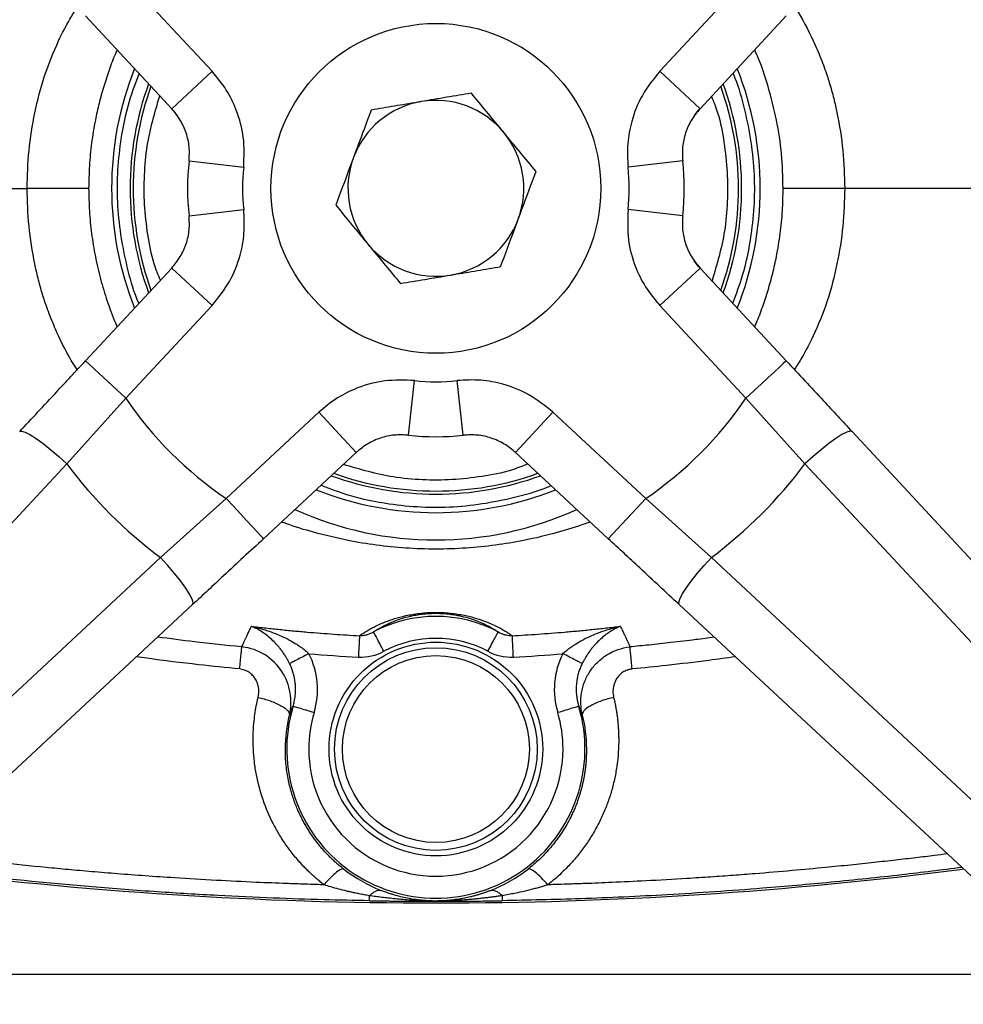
# Model space of a CAD drawing. Header units: millimetres. Extents: x 448 to 1828, y 150 to 1321.
# Tile 4 of 61: x 978 to 1064, y 201 to 290. Entities that reach past the tile are written whole.
import ezdxf

# ---------------------------------------------------------------- set-up
doc = ezdxf.new("R2010")
doc.units = ezdxf.units.MM

msp = doc.modelspace()

# ---------------------------------------------------------------- linework, layer by layer
at = {"color": 7, "linetype": 'Continuous', "lineweight": 25}
for p, q in [((995.52, 285.41), (987.68, 293.845)), ((1044.091, 293.845), (1036.251, 285.41)), ((991.858, 282.006), (984.017, 290.441)), ((1047.754, 290.441), (1039.913, 282.006)), ((991.858, 282.006), (995.52, 285.41)), ((1039.913, 282.006), (1036.251, 285.41)), ((992.031, 281.82), (992.391, 281.339)), ((1039.395, 281.355), (1039.756, 281.837)), ((1039.913, 282.006), (1039.756, 281.837)), ((993.435, 277.248), (998.402, 276.697)), ((1038.336, 277.248), (1033.369, 276.697)), ((993.435, 272.271), (998.402, 272.822)), ((1038.336, 272.271), (1033.369, 272.822)), ((1039.756, 267.682), (1039.395, 268.164)), ((984.017, 259.078), (991.858, 267.513)), ((991.858, 267.513), (995.52, 264.109)), ((1039.913, 267.513), (1036.251, 264.109)), ((1039.756, 267.682), (1039.913, 267.513)), ((1039.913, 267.513), (1047.754, 259.078)), ((987.68, 255.674), (995.52, 264.109)), ((1036.251, 264.109), (1044.091, 255.674)), ((984.017, 259.078), (987.68, 255.674)), ((1013.397, 252.309), (1013.948, 257.276)), ((1018.374, 252.309), (1017.823, 257.276)), ((982.315, 249.696), (987.68, 255.674)), ((1044.091, 255.674), (1049.456, 249.696)), ((1005.235, 254.394), (996.8, 246.554)), ((1008.639, 250.732), (1005.235, 254.394)), ((1023.132, 250.732), (1026.536, 254.394)), ((1034.971, 246.554), (1026.536, 254.394)), ((1053.746, 252.631), (1088.729, 214.997)), ((1008.639, 250.732), (1000.204, 242.891)), ((1031.567, 242.891), (1023.132, 250.732)), ((947.283, 212.121), (982.315, 249.696)), ((1049.456, 249.696), (1084.488, 212.121)), ((996.8, 246.554), (990.822, 241.189)), ((1031.567, 242.891), (1034.971, 246.554)), ((1040.949, 241.189), (1034.971, 246.554)), ((990.822, 241.189), (953.247, 206.157)), ((1078.524, 206.157), (1040.949, 241.189)), ((993.757, 236.899), (956.123, 201.916)), ((1075.648, 201.916), (1038.014, 236.899))]:
    msp.add_line(p, q, dxfattribs=at)
at = {"color": 8, "linetype": 'Continuous', "lineweight": 25}
msp.add_line((957.51, 203.296), (1074.612, 203.296), dxfattribs=at)
at = {"color": 7, "linetype": 'Continuous', "lineweight": 25, "flags": 128}
for points in [[(1047.754, 259.078), (1047.683, 259.012), (1047.475, 258.819), (1047.136, 258.504), (1046.681, 258.081), (1046.126, 257.565), (1045.493, 256.976), (1044.806, 256.338), (1044.091, 255.674)], [(978.025, 252.631), (978.202, 252.675), (978.518, 252.582), (978.96, 252.356), (979.511, 252.005), (980.148, 251.543), (980.847, 250.989), (981.579, 250.365), (982.315, 249.696)], [(1053.746, 252.631), (1053.569, 252.675), (1053.253, 252.582), (1052.811, 252.356), (1052.26, 252.005), (1051.623, 251.543), (1050.924, 250.989), (1050.192, 250.365), (1049.456, 249.696)], [(1000.204, 242.891), (1000.138, 242.962), (999.945, 243.17), (999.63, 243.509), (999.207, 243.964), (998.691, 244.519), (998.102, 245.152), (997.464, 245.839), (996.8, 246.554)], [(993.757, 236.899), (993.801, 237.076), (993.708, 237.392), (993.482, 237.834), (993.131, 238.385), (992.669, 239.022), (992.115, 239.721), (991.491, 240.453), (990.822, 241.189)], [(1038.014, 236.899), (1037.97, 237.076), (1038.063, 237.392), (1038.289, 237.834), (1038.64, 238.385), (1039.102, 239.022), (1039.656, 239.721), (1040.28, 240.453), (1040.949, 241.189)]]:
    msp.add_lwpolyline(points, dxfattribs=at)
at = {"color": 7, "linetype": 'Continuous', "lineweight": 25}
for centre, radius in [((1015.885, 274.759), 15), ((1015.885, 223.759), 9.218), ((1015.885, 223.759), 9.218), ((1015.885, 223.759), 8.501)]:
    msp.add_circle(centre, radius, dxfattribs=at)
for centre, radius, start, end in [((1015.885, 274.759), 115, 0.81628, 135), ((1015.885, 274.759), 115, 135, 267.56634), ((1015.885, 274.759), 29.5, 158.33303, 201.66697), ((1015.885, 274.759), 29.5, 0, 21.66697), ((1015.885, 274.759), 27.814, 159.99538, 200.00462), ((1015.885, 274.759), 27.814, 0, 20.00462), ((1015.885, 274.759), 8, 99.55737, 159.55737), ((1015.885, 274.759), 8, 39.55737, 99.55737), ((1015.885, 274.759), 8, 339.55737, 39.55737), ((1015.885, 274.759), 22.591, 173.67582, 186.32418), ((1015.885, 274.759), 8, 159.55737, 219.55737), ((1015.885, 274.759), 22.591, 353.67582, 6.32418), ((1015.885, 274.759), 17.591, 173.67582, 186.32418), ((1015.885, 274.759), 17.591, 353.67582, 6.32418), ((1015.885, 274.759), 27.814, 339.99538, 0), ((1015.885, 274.759), 29.5, 338.33303, 0), ((1015.885, 274.759), 8, 279.55737, 339.55737), ((1015.885, 274.759), 8, 219.55737, 279.55737), ((1015.885, 274.759), 17.591, 263.67582, 276.32418), ((1015.885, 274.759), 34.056, 214.08457, 235.91543), ((1015.885, 274.759), 34.056, 304.08457, 325.91543), ((1015.885, 274.759), 22.591, 263.67582, 276.32418), ((1015.885, 274.759), 41.895, 216.74506, 233.25494), ((1015.885, 274.759), 41.895, 306.74506, 323.25494), ((1015.885, 274.759), 27.814, 249.99538, 290.00462), ((1015.885, 274.759), 29.5, 248.33303, 291.66697), ((1015.885, 223.759), 12.067, 61.98211, 118.018), ((1015.885, 274.759), 109.5, 294.42874, 335.57126), ((1015.885, 274.759), 112.5, 294.31042, 335.68958), ((1015.885, 223.759), 13.563, 163.35139, 16.64861), ((1015.885, 584.259), 374.5, 262.65759, 277.34788)]:
    msp.add_arc(centre, radius, start, end, dxfattribs=at)
at = {"color": 8, "linetype": 'Continuous', "lineweight": 25}
for centre, radius, start, end in [((1015.885, 274.759), 27.534, 160.29439, 199.70561), ((1015.885, 274.759), 27.534, 340.29439, 19.70561), ((1015.885, 274.759), 27.534, 250.29439, 289.70561), ((1015.885, 273.725), 30.95, 245.53588, 294.46413)]:
    msp.add_arc(centre, radius, start, end, dxfattribs=at)
for points, knots in [([(978.697, 274.759), (978.732, 275.908), (978.801, 278.216), (979.35, 281.641), (980.214, 285.004), (981.362, 287.831), (982.412, 289.902), (983.042, 290.883), (983.272, 291.243)], [0, 0, 0, 0, 0.198427, 0.398917, 0.598341, 0.79776, 0.925915, 1, 1, 1, 1]), ([(1048.509, 291.253), (1048.537, 291.214), (1049.216, 290.266), (1049.859, 288.936), (1050.571, 287.385), (1050.905, 286.579), (1051.21, 285.779), (1051.464, 285.049), (1051.767, 284.102), (1052.072, 282.988), (1052.532, 280.934), (1052.971, 278.216), (1053.04, 275.908), (1053.074, 274.759)], [0, 0, 0, 0, 0.008388, 0.20233, 0.253664, 0.304028, 0.353407, 0.40179, 0.437661, 0.525456, 0.60124, 0.801636, 1, 1, 1, 1]), ([(986.893, 287.347), (986.838, 287.232), (986.554, 286.639), (986.158, 285.521), (985.653, 284.021), (985.238, 282.504), (984.853, 280.787), (984.545, 278.894), (984.337, 276.819), (984.312, 275.445), (984.299, 274.759)], [0, 0, 0, 0, 0.029905, 0.15374, 0.274995, 0.397705, 0.517981, 0.682366, 0.841394, 1, 1, 1, 1]), ([(1047.472, 274.759), (1047.442, 275.804), (1047.383, 277.887), (1046.913, 280.993), (1046.132, 284.039), (1045.438, 286.17), (1044.933, 287.232), (1044.878, 287.347)], [0, 0, 0, 0, 0.241516, 0.482043, 0.725015, 0.970086, 1, 1, 1, 1]), ([(988.881, 285.209), (988.561, 284.366), (987.8, 282.353), (987.181, 279.273), (986.865, 276.085), (986.88, 272.132), (987.559, 268.205), (988.409, 265.276), (988.833, 264.322), (988.852, 264.279)], [0, 0, 0, 0, 0.1262274, 0.3011921, 0.4379539, 0.5747402, 0.8537352, 0.993407, 1, 1, 1, 1]), ([(1042.89, 264.31), (1043.21, 265.153), (1043.971, 267.166), (1044.59, 270.246), (1044.906, 273.434), (1044.891, 277.387), (1044.212, 281.314), (1043.362, 284.243), (1042.938, 285.197), (1042.919, 285.24)], [0, 0, 0, 0, 0.126227, 0.301192, 0.437954, 0.57474, 0.853735, 0.993407, 1, 1, 1, 1]), ([(990.825, 266.401), (990.621, 266.894), (990.069, 268.231), (989.657, 270.567), (989.341, 273.266), (989.339, 275.97), (989.63, 279.316), (990.324, 281.679), (990.766, 283.181)], [0, 0, 0, 0, 0.0932499, 0.2531685, 0.4131186, 0.5697053, 0.7263229, 1, 1, 1, 1]), ([(1040.946, 283.118), (1041.15, 282.625), (1041.702, 281.288), (1042.114, 278.951), (1042.43, 276.253), (1042.432, 273.549), (1042.141, 270.203), (1041.447, 267.84), (1041.005, 266.338)], [0, 0, 0, 0, 0.09325, 0.253169, 0.413119, 0.569705, 0.726323, 1, 1, 1, 1]), ([(983.262, 258.266), (983.234, 258.305), (982.555, 259.253), (981.912, 260.583), (981.2, 262.134), (980.866, 262.94), (980.561, 263.74), (980.307, 264.47), (980.004, 265.417), (979.699, 266.531), (979.239, 268.585), (978.8, 271.303), (978.731, 273.611), (978.697, 274.759)], [0, 0, 0, 0, 0.008388, 0.20233, 0.253664, 0.304028, 0.353407, 0.40179, 0.437663, 0.525455, 0.60124, 0.801636, 1, 1, 1, 1]), ([(984.299, 274.759), (984.312, 274.074), (984.337, 272.7), (984.545, 270.625), (984.882, 268.56), (985.356, 266.504), (985.978, 264.495), (986.48, 263.038), (986.838, 262.287), (986.893, 262.172)], [0, 0, 0, 0, 0.158616, 0.31764, 0.48204, 0.642847, 0.805564, 0.970093, 1, 1, 1, 1]), ([(1044.878, 262.172), (1044.933, 262.287), (1045.217, 262.88), (1045.613, 263.998), (1046.118, 265.498), (1046.533, 267.015), (1046.918, 268.732), (1047.226, 270.625), (1047.434, 272.7), (1047.459, 274.074), (1047.472, 274.759)], [0, 0, 0, 0, 0.029905, 0.15374, 0.274995, 0.397705, 0.517981, 0.682366, 0.841394, 1, 1, 1, 1]), ([(1053.074, 274.759), (1053.039, 273.611), (1052.97, 271.303), (1052.421, 267.878), (1051.557, 264.515), (1050.409, 261.688), (1049.359, 259.617), (1048.729, 258.636), (1048.499, 258.276)], [0, 0, 0, 0, 0.198427, 0.398917, 0.598341, 0.79776, 0.925915, 1, 1, 1, 1]), ([(1024.244, 249.699), (1023.751, 249.495), (1022.414, 248.943), (1020.077, 248.531), (1017.379, 248.215), (1014.675, 248.213), (1011.329, 248.504), (1008.966, 249.198), (1007.464, 249.64)], [0, 0, 0, 0, 0.09325, 0.253169, 0.413119, 0.569705, 0.726323, 1, 1, 1, 1]), ([(1005.436, 247.755), (1006.279, 247.435), (1008.292, 246.674), (1011.372, 246.055), (1014.56, 245.739), (1018.513, 245.754), (1022.44, 246.433), (1025.369, 247.283), (1026.323, 247.707), (1026.366, 247.726)], [0, 0, 0, 0, 0.1262274, 0.3011921, 0.4379539, 0.5747402, 0.8537352, 0.993407, 1, 1, 1, 1]), ([(1029.924, 244.419), (1029.775, 244.362), (1028.824, 243.999), (1026.81, 243.401), (1024.086, 242.736), (1021.281, 242.275), (1018.616, 242.007), (1015.886, 241.915), (1013.156, 242.007), (1010.491, 242.275), (1007.686, 242.735), (1004.963, 243.406), (1002.944, 243.989), (1002, 244.365), (1001.852, 244.424)], [0, 0, 0, 0, 0.016691, 0.106637, 0.219655, 0.310159, 0.404105, 0.500053, 0.595993, 0.689839, 0.780476, 0.893457, 0.983415, 1, 1, 1, 1]), ([(998.234, 233.048), (996.793, 233.192), (994.236, 233.448), (991.689, 233.793), (990.578, 233.944)], [0, 0, 0, 0, 0.5635467, 1, 1, 1, 1]), ([(1041.208, 233.93), (1040.647, 233.855), (1039.335, 233.681), (1037.355, 233.448), (1035.359, 233.228), (1034.115, 233.105), (1033.537, 233.048)], [0, 0, 0, 0, 0.219708, 0.514365, 0.774457, 1, 1, 1, 1]), ([(998.031, 231.041), (996.789, 231.167), (993.978, 231.454), (990.851, 231.826), (988.971, 232.104), (988.65, 232.152)], [0, 0, 0, 0, 0.396532, 0.897023, 1, 1, 1, 1]), ([(1043.119, 232.153), (1042.319, 232.041), (1040.24, 231.748), (1037.113, 231.379), (1034.785, 231.146), (1033.74, 231.041)], [0, 0, 0, 0, 0.25673, 0.666676, 1, 1, 1, 1]), ([(1005.707, 211.412), (1005.672, 211.413), (1005.351, 211.421), (1004.685, 211.441), (1003.587, 211.476), (1001.848, 211.536), (999.251, 211.642), (995.855, 211.81), (992.491, 212.01), (989.491, 212.214), (986.977, 212.404), (984.64, 212.596), (982.481, 212.787), (979.668, 213.052), (976.329, 213.395), (972.636, 213.812), (970.376, 214.093), (969.359, 214.22)], [0, 0, 0, 0, 0.002847, 0.026479, 0.054808, 0.093191, 0.169603, 0.268602, 0.372872, 0.446834, 0.515951, 0.580227, 0.639666, 0.694272, 0.81268, 0.915704, 1, 1, 1, 1]), ([(1062.412, 214.22), (1062.017, 214.17), (1061.061, 214.05), (1059.495, 213.86), (1057.664, 213.647), (1055.685, 213.427), (1053.558, 213.201), (1051.082, 212.954), (1048.175, 212.684), (1045.705, 212.477), (1043.915, 212.338), (1042.927, 212.264), (1041.911, 212.191), (1040.869, 212.118), (1039.799, 212.047), (1037.833, 211.922), (1035.196, 211.772), (1032.113, 211.625), (1029.806, 211.532), (1028.184, 211.476), (1027.152, 211.443), (1026.52, 211.424), (1026.198, 211.415), (1026.099, 211.413), (1026.064, 211.412)], [0, 0, 0, 0, 0.032734, 0.079225, 0.129769, 0.184367, 0.243019, 0.305728, 0.38905, 0.483158, 0.509588, 0.53676, 0.564672, 0.593326, 0.622722, 0.65286, 0.755346, 0.839998, 0.906804, 0.945187, 0.973517, 0.991789, 0.997152, 1, 1, 1, 1]), ([(1009.851, 209.959), (1008.467, 209.986), (1005.547, 210.042), (1000.946, 210.199), (995.898, 210.432), (990.407, 210.763), (984.762, 211.193), (977.248, 211.868), (971.729, 212.543), (968.041, 212.994)], [0, 0, 0, 0, 0.099074, 0.208844, 0.329309, 0.460469, 0.602325, 0.734238, 1, 1, 1, 1]), ([(1063.742, 212.983), (1061.916, 212.755), (1057.955, 212.26), (1051.908, 211.631), (1044.8, 211.003), (1037.198, 210.489), (1029.3, 210.119), (1024.293, 210.01), (1021.92, 209.959)], [0, 0, 0, 0, 0.131605, 0.285455, 0.434713, 0.641833, 0.830262, 1, 1, 1, 1])]:
    msp.add_open_spline(points, degree=3, knots=knots, dxfattribs=at)
at = {"color": 7, "linetype": 'Continuous', "lineweight": 25}
for points, knots in [([(998.402, 276.697), (998.438, 277.604), (998.508, 279.368), (997.854, 281.746), (996.872, 283.783), (995.979, 284.858), (995.52, 285.41)], [0, 0, 0, 0, 0.286592, 0.557715, 0.772998, 1, 1, 1, 1]), ([(1036.251, 285.41), (1035.682, 284.705), (1034.574, 283.331), (1033.681, 281.033), (1033.254, 278.811), (1033.33, 277.415), (1033.369, 276.697)], [0, 0, 0, 0, 0.2862609, 0.5574461, 0.7726153, 1, 1, 1, 1]), ([(1019.112, 283.415), (1018.372, 283.291), (1016.879, 283.039), (1015.336, 282.78), (1014.557, 282.648)], [0, 0, 0, 0, 0.495458, 1, 1, 1, 1]), ([(1022.053, 279.854), (1021.984, 279.939), (1021.456, 280.578), (1020.46, 281.783), (1019.564, 282.868), (1019.112, 283.415)], [0, 0, 0, 0, 0.0700858, 0.5307822, 1, 1, 1, 1]), ([(1014.557, 282.648), (1014.449, 282.63), (1013.632, 282.493), (1012.09, 282.233), (1010.703, 281.999), (1010.003, 281.882)], [0, 0, 0, 0, 0.070086, 0.530782, 1, 1, 1, 1]), ([(993.435, 277.248), (993.456, 277.679), (993.497, 278.542), (993.204, 279.811), (992.68, 281.004), (992.132, 281.672), (991.858, 282.006)], [0, 0, 0, 0, 0.249866, 0.499832, 0.749886, 1, 1, 1, 1]), ([(1010.003, 281.882), (1009.903, 281.616), (1009.378, 280.207), (1008.832, 278.742), (1008.389, 277.554)], [0, 0, 0, 0, 0.188696, 1, 1, 1, 1]), ([(1039.913, 282.006), (1039.639, 281.672), (1039.091, 281.004), (1038.567, 279.811), (1038.274, 278.542), (1038.315, 277.679), (1038.336, 277.248)], [0, 0, 0, 0, 0.250114, 0.500168, 0.750134, 1, 1, 1, 1]), ([(1024.995, 276.293), (1024.517, 276.872), (1023.553, 278.039), (1022.556, 279.245), (1022.053, 279.854)], [0, 0, 0, 0, 0.495458, 1, 1, 1, 1]), ([(1008.389, 277.554), (1008.272, 277.24), (1007.727, 275.776), (1007.194, 274.348), (1006.776, 273.226)], [0, 0, 0, 0, 0.214378, 1, 1, 1, 1]), ([(1023.382, 271.965), (1023.825, 273.154), (1024.371, 274.619), (1024.896, 276.027), (1024.995, 276.293)], [0, 0, 0, 0, 0.811304, 1, 1, 1, 1]), ([(946.81, 274.759), (947.084, 274.759), (948.558, 274.759), (952.057, 274.759), (958.39, 274.759), (966.192, 274.759), (973.245, 274.759), (977.574, 274.759), (978.697, 274.759)], [0.2167581, 0.2167581, 0.2167581, 0.2167581, 0.2475248, 0.3712871, 0.4950495, 0.6188119, 0.7425743, 0.7850935, 0.7850935, 0.7850935, 0.7850935]), ([(984.299, 274.759), (984.255, 274.759), (984.1, 274.759), (983.549, 274.759), (983.153, 274.759), (982.15, 274.759), (981.544, 274.759), (980.197, 274.759), (979.457, 274.759), (978.697, 274.759)], [0, 0, 0, 0, 0.25, 0.25, 0.5, 0.5, 0.75, 0.75, 1, 1, 1, 1]), ([(1053.074, 274.759), (1052.314, 274.759), (1051.574, 274.759), (1050.227, 274.759), (1049.621, 274.759), (1048.618, 274.759), (1048.222, 274.759), (1047.671, 274.759), (1047.516, 274.759), (1047.472, 274.759)], [0, 0, 0, 0, 0.25, 0.25, 0.5, 0.5, 0.75, 0.75, 1, 1, 1, 1]), ([(1084.961, 274.759), (1084.687, 274.759), (1083.213, 274.759), (1079.714, 274.759), (1073.381, 274.759), (1065.579, 274.759), (1058.526, 274.759), (1054.197, 274.759), (1053.074, 274.759)], [0.2167578, 0.2167578, 0.2167578, 0.2167578, 0.2475248, 0.3712871, 0.4950495, 0.6188119, 0.7425743, 0.7850935, 0.7850935, 0.7850935, 0.7850935]), ([(1006.776, 273.226), (1007.254, 272.647), (1008.218, 271.48), (1009.215, 270.273), (1009.718, 269.665)], [0, 0, 0, 0, 0.495458, 1, 1, 1, 1]), ([(991.858, 267.513), (992.132, 267.847), (992.68, 268.515), (993.204, 269.708), (993.497, 270.977), (993.456, 271.84), (993.435, 272.271)], [0, 0, 0, 0, 0.250114, 0.500168, 0.750134, 1, 1, 1, 1]), ([(995.52, 264.109), (996.089, 264.814), (997.197, 266.188), (998.09, 268.485), (998.517, 270.707), (998.441, 272.104), (998.402, 272.822)], [0, 0, 0, 0, 0.286261, 0.557446, 0.772615, 1, 1, 1, 1]), ([(1033.369, 272.822), (1033.333, 271.915), (1033.263, 270.151), (1033.917, 267.773), (1034.899, 265.736), (1035.792, 264.661), (1036.251, 264.109)], [0, 0, 0, 0, 0.286592, 0.557715, 0.772998, 1, 1, 1, 1]), ([(1038.336, 272.271), (1038.315, 271.84), (1038.274, 270.977), (1038.567, 269.708), (1039.091, 268.515), (1039.639, 267.847), (1039.913, 267.513)], [0, 0, 0, 0, 0.249866, 0.499832, 0.749886, 1, 1, 1, 1]), ([(1021.768, 267.637), (1022.187, 268.759), (1022.719, 270.187), (1023.265, 271.651), (1023.382, 271.965)], [0, 0, 0, 0, 0.785622, 1, 1, 1, 1]), ([(1009.718, 269.665), (1009.787, 269.58), (1010.315, 268.941), (1011.311, 267.736), (1012.207, 266.651), (1012.659, 266.104)], [0, 0, 0, 0, 0.070086, 0.530782, 1, 1, 1, 1]), ([(1017.214, 266.871), (1017.322, 266.889), (1018.139, 267.026), (1019.681, 267.286), (1021.068, 267.52), (1021.768, 267.637)], [0, 0, 0, 0, 0.0700858, 0.5307822, 1, 1, 1, 1]), ([(1012.659, 266.104), (1013.399, 266.228), (1014.892, 266.48), (1016.435, 266.739), (1017.214, 266.871)], [0, 0, 0, 0, 0.495458, 1, 1, 1, 1]), ([(978.025, 252.631), (979.134, 253.824), (981.124, 255.965), (983.13, 258.123), (984.017, 259.078)], [0, 0, 0, 0, 0.557667, 1, 1, 1, 1]), ([(1047.754, 259.078), (1048.882, 257.864), (1050.889, 255.705), (1052.877, 253.567), (1053.746, 252.631)], [0, 0, 0, 0, 0.562435, 1, 1, 1, 1]), ([(1013.948, 257.276), (1013.041, 257.312), (1011.277, 257.382), (1008.899, 256.728), (1006.862, 255.746), (1005.787, 254.853), (1005.235, 254.394)], [0, 0, 0, 0, 0.286592, 0.557715, 0.772998, 1, 1, 1, 1]), ([(1026.536, 254.394), (1025.831, 254.963), (1024.457, 256.071), (1022.159, 256.964), (1019.938, 257.391), (1018.541, 257.315), (1017.823, 257.276)], [0, 0, 0, 0, 0.286261, 0.557446, 0.772615, 1, 1, 1, 1]), ([(1013.397, 252.309), (1012.966, 252.33), (1012.103, 252.371), (1010.834, 252.078), (1009.641, 251.554), (1008.973, 251.006), (1008.639, 250.732)], [0, 0, 0, 0, 0.249866, 0.499832, 0.749886, 1, 1, 1, 1]), ([(1023.132, 250.732), (1022.798, 251.006), (1022.13, 251.554), (1020.937, 252.078), (1019.668, 252.371), (1018.805, 252.33), (1018.374, 252.309)], [0, 0, 0, 0, 0.250114, 0.500168, 0.750134, 1, 1, 1, 1]), ([(1000.204, 242.891), (998.99, 241.763), (996.831, 239.756), (994.693, 237.768), (993.757, 236.899)], [0, 0, 0, 0, 0.5624346, 1, 1, 1, 1]), ([(1038.014, 236.899), (1036.821, 238.008), (1034.68, 239.998), (1032.522, 242.004), (1031.567, 242.891)], [0, 0, 0, 0, 0.557667, 1, 1, 1, 1]), ([(1008.937, 234.07), (1009.001, 234.114), (1009.126, 234.2), (1009.323, 234.329), (1009.521, 234.453), (1009.72, 234.573), (1010.048, 234.759), (1010.534, 235.008), (1011.141, 235.271), (1011.674, 235.472), (1012.264, 235.671), (1013.109, 235.901), (1014.162, 236.085), (1015.123, 236.171), (1015.885, 236.197), (1016.648, 236.172), (1017.361, 236.107), (1018.025, 236.012), (1018.796, 235.863), (1019.66, 235.63), (1020.496, 235.329), (1021.235, 235.008), (1021.774, 234.732), (1022.193, 234.489), (1022.523, 234.282), (1022.728, 234.142), (1022.834, 234.07)], [0, 0, 0, 0, 0.027346, 0.053508, 0.078494, 0.102312, 0.124973, 0.18979, 0.249918, 0.282417, 0.312464, 0.374874, 0.4373, 0.468573, 0.499921, 0.531208, 0.562534, 0.592822, 0.625175, 0.682958, 0.750086, 0.810152, 0.875039, 0.91359, 0.95523, 1, 1, 1, 1]), ([(1010.217, 234.413), (1010.278, 234.454), (1010.419, 234.549), (1010.679, 234.71), (1011.071, 234.933), (1011.541, 235.165), (1012.125, 235.411), (1012.736, 235.632), (1013.417, 235.821), (1014.066, 235.953), (1014.624, 236.037), (1015.182, 236.088), (1015.618, 236.106), (1016.044, 236.11), (1016.546, 236.092), (1017.178, 236.032), (1017.722, 235.949), (1018.367, 235.817), (1019.035, 235.632), (1019.684, 235.397), (1020.261, 235.15), (1020.739, 234.911), (1021.118, 234.694), (1021.374, 234.534), (1021.504, 234.447), (1021.554, 234.413)], [0, 0, 0, 0, 0.032365, 0.07406, 0.124973, 0.203517, 0.249931, 0.312406, 0.374854, 0.406146, 0.437393, 0.470585, 0.49135, 0.50001, 0.531321, 0.562595, 0.597024, 0.625139, 0.687588, 0.750066, 0.807255, 0.875028, 0.931755, 0.973455, 1, 1, 1, 1]), ([(998.234, 233.048), (998.26, 233.11), (998.315, 233.235), (998.404, 233.44), (998.503, 233.662), (998.616, 233.909), (998.749, 234.194), (998.911, 234.53), (999.041, 234.785), (999.11, 234.921)], [0, 0, 0, 0, 0.117514, 0.240023, 0.367524, 0.500015, 0.645584, 0.812249, 1, 1, 1, 1]), ([(999.11, 234.921), (999.543, 234.87), (1000.402, 234.769), (1001.682, 234.633), (1002.941, 234.509), (1004.18, 234.397), (1005.398, 234.298), (1006.596, 234.21), (1007.773, 234.133), (1008.551, 234.091), (1008.937, 234.07)], [0, 0, 0, 0, 0.132602, 0.263029, 0.391281, 0.517361, 0.641272, 0.763015, 0.88259, 1, 1, 1, 1]), ([(1002.58, 231.538), (1002.558, 231.581), (1002.514, 231.669), (1002.444, 231.798), (1002.371, 231.928), (1002.295, 232.057), (1002.182, 232.241), (1002.024, 232.48), (1001.823, 232.757), (1001.61, 233.023), (1001.326, 233.35), (1000.938, 233.741), (1000.446, 234.156), (999.962, 234.488), (999.564, 234.71), (999.295, 234.84), (999.162, 234.898), (999.11, 234.921)], [0, 0, 0, 0, 0.0243281, 0.0490183, 0.0741055, 0.0996223, 0.1255994, 0.1853355, 0.2502942, 0.3106963, 0.3753574, 0.5003328, 0.6430894, 0.7858163, 0.8928589, 0.9583659, 1, 1, 1, 1]), ([(999.11, 234.921), (999.231, 234.893), (999.506, 234.83), (999.965, 234.708), (1000.571, 234.524), (1001.206, 234.296), (1001.898, 234.008), (1002.517, 233.707), (1003.064, 233.396), (1003.472, 233.128), (1003.785, 232.9), (1004.072, 232.67), (1004.25, 232.51), (1004.336, 232.433)], [0, 0, 0, 0, 0.0657267, 0.1489783, 0.2499294, 0.3977279, 0.4998626, 0.6366806, 0.7498226, 0.8176721, 0.8820056, 0.942794, 1, 1, 1, 1]), ([(1022.834, 234.07), (1023.22, 234.091), (1023.998, 234.133), (1025.175, 234.21), (1026.372, 234.298), (1027.591, 234.397), (1028.83, 234.509), (1030.089, 234.633), (1031.369, 234.769), (1032.228, 234.87), (1032.661, 234.921)], [0, 0, 0, 0, 0.117377, 0.23693, 0.358658, 0.482565, 0.608649, 0.736916, 0.867366, 1, 1, 1, 1]), ([(1027.435, 232.433), (1027.483, 232.476), (1027.582, 232.566), (1027.736, 232.697), (1027.899, 232.829), (1028.07, 232.961), (1028.249, 233.091), (1028.438, 233.22), (1028.757, 233.424), (1029.254, 233.707), (1029.873, 234.008), (1030.565, 234.296), (1031.2, 234.524), (1031.806, 234.708), (1032.265, 234.83), (1032.54, 234.893), (1032.661, 234.921)], [0, 0, 0, 0, 0.03225, 0.065676, 0.10027, 0.136025, 0.172934, 0.210992, 0.250195, 0.363328, 0.500142, 0.602298, 0.750061, 0.851039, 0.934293, 1, 1, 1, 1]), ([(1032.661, 234.921), (1032.616, 234.901), (1032.438, 234.824), (1032.166, 234.689), (1031.853, 234.508), (1031.519, 234.292), (1031.173, 234.031), (1030.77, 233.677), (1030.445, 233.35), (1030.161, 233.023), (1029.948, 232.757), (1029.747, 232.48), (1029.571, 232.214), (1029.425, 231.973), (1029.303, 231.757), (1029.228, 231.611), (1029.191, 231.538)], [0, 0, 0, 0, 0.036344, 0.142809, 0.215964, 0.285543, 0.411286, 0.499699, 0.624672, 0.689325, 0.749733, 0.814681, 0.874425, 0.917451, 0.959259, 1, 1, 1, 1]), ([(1032.661, 234.921), (1032.697, 234.85), (1032.767, 234.714), (1032.863, 234.523), (1032.949, 234.347), (1033.026, 234.186), (1033.095, 234.039), (1033.189, 233.836), (1033.302, 233.587), (1033.428, 233.302), (1033.501, 233.131), (1033.537, 233.048)], [0, 0, 0, 0, 0.096548, 0.187811, 0.273788, 0.354477, 0.429877, 0.499987, 0.675543, 0.842215, 1, 1, 1, 1]), ([(1008.937, 234.07), (1008.934, 234.024), (1008.93, 233.943), (1008.917, 233.706), (1008.909, 233.55), (1008.89, 233.186), (1008.879, 232.978), (1008.856, 232.55), (1008.845, 232.33), (1008.834, 232.122)], [0, 0, 0, 0, 0.25, 0.25, 0.5, 0.5, 0.75, 0.75, 1, 1, 1, 1]), ([(1008.937, 234.07), (1008.988, 234.071), (1009.094, 234.073), (1009.257, 234.09), (1009.427, 234.119), (1009.636, 234.169), (1009.906, 234.257), (1010.104, 234.357), (1010.217, 234.413)], [0, 0, 0, 0, 0.113965, 0.235405, 0.364038, 0.499522, 0.717254, 1, 1, 1, 1]), ([(1011.156, 232.648), (1011.036, 232.874), (1010.915, 233.1), (1010.692, 233.519), (1010.59, 233.712), (1010.417, 234.037), (1010.346, 234.169), (1010.249, 234.353), (1010.221, 234.405), (1010.217, 234.413)], [0, 0, 0, 0, 0.25, 0.25, 0.5, 0.5, 0.75, 0.75, 1, 1, 1, 1]), ([(1020.615, 232.648), (1020.724, 232.852), (1020.841, 233.072), (1021.068, 233.498), (1021.177, 233.704), (1021.359, 234.046), (1021.431, 234.182), (1021.527, 234.361), (1021.55, 234.405), (1021.554, 234.413)], [0, 0, 0, 0, 0.25, 0.25, 0.5, 0.5, 0.75, 0.75, 1, 1, 1, 1]), ([(1021.554, 234.413), (1021.602, 234.388), (1021.692, 234.341), (1021.826, 234.281), (1021.951, 234.232), (1022.064, 234.193), (1022.213, 234.149), (1022.399, 234.107), (1022.621, 234.076), (1022.765, 234.072), (1022.834, 234.07)], [0, 0, 0, 0, 0.120319, 0.230949, 0.331429, 0.421403, 0.500599, 0.679802, 0.846512, 1, 1, 1, 1]), ([(1022.937, 232.122), (1022.926, 232.33), (1022.915, 232.55), (1022.892, 232.978), (1022.881, 233.186), (1022.862, 233.55), (1022.854, 233.706), (1022.841, 233.943), (1022.837, 234.024), (1022.834, 234.07)], [0, 0, 0, 0, 0.25, 0.25, 0.5, 0.5, 0.75, 0.75, 1, 1, 1, 1]), ([(998.031, 231.041), (998.055, 231.284), (998.079, 231.526), (998.124, 231.978), (998.145, 232.188), (998.181, 232.548), (998.196, 232.699), (998.22, 232.927), (998.229, 233.005), (998.234, 233.048)], [0, 0, 0, 0, 0.25, 0.25, 0.5, 0.5, 0.75, 0.75, 1, 1, 1, 1]), ([(1002.566, 226.837), (1002.72, 227.499), (1002.742, 228.193), (1002.516, 229.546), (1002.268, 230.209), (1001.495, 231.4), (1000.969, 231.924), (999.724, 232.708), (999.005, 232.97), (998.234, 233.048)], [0, 0, 0, 0, 0.25, 0.25, 0.5, 0.5, 0.75, 0.75, 1, 1, 1, 1]), ([(1006.167, 223.759), (1006.167, 226.337), (1007.191, 228.809), (1010.836, 232.454), (1013.308, 233.478), (1018.463, 233.478), (1020.935, 232.454), (1024.58, 228.809), (1025.604, 226.337), (1025.604, 223.759)], [0, 0, 0, 0, 0.25, 0.25, 0.5, 0.5, 0.75, 0.75, 1, 1, 1, 1]), ([(1029.205, 226.837), (1029.05, 227.503), (1029.017, 228.544), (1029.38, 229.879), (1029.857, 230.825), (1030.545, 231.668), (1031.699, 232.58), (1032.775, 232.971), (1033.537, 233.048)], [-0.000009, -0.000009, -0.000009, -0.000009, 0.25, 0.375, 0.5, 0.625, 0.75, 0.999994, 0.999994, 0.999994, 0.999994]), ([(1033.74, 231.041), (1033.716, 231.284), (1033.692, 231.526), (1033.647, 231.978), (1033.626, 232.188), (1033.59, 232.548), (1033.575, 232.699), (1033.551, 232.927), (1033.542, 233.005), (1033.537, 233.048)], [0, 0, 0, 0, 0.25, 0.25, 0.5, 0.5, 0.75, 0.75, 1, 1, 1, 1]), ([(1004.336, 232.433), (1004.145, 232.335), (1003.941, 232.232), (1003.546, 232.03), (1003.354, 231.932), (1003.022, 231.763), (1002.883, 231.692), (1002.678, 231.588), (1002.612, 231.555), (1002.58, 231.538)], [0, 0, 0, 0, 0.25, 0.25, 0.5, 0.5, 0.75, 0.75, 1, 1, 1, 1]), ([(1029.191, 231.538), (1029.159, 231.555), (1029.093, 231.588), (1028.888, 231.692), (1028.749, 231.763), (1028.417, 231.932), (1028.225, 232.03), (1027.83, 232.232), (1027.626, 232.335), (1027.435, 232.433)], [0, 0, 0, 0, 0.25, 0.25, 0.5, 0.5, 0.75, 0.75, 1, 1, 1, 1]), ([(1002.891, 227.645), (1002.911, 227.716), (1002.954, 227.863), (1003.008, 228.097), (1003.055, 228.352), (1003.101, 228.693), (1003.128, 229.119), (1003.114, 229.603), (1003.059, 230.062), (1002.973, 230.48), (1002.861, 230.866), (1002.731, 231.217), (1002.629, 231.434), (1002.58, 231.538)], [0, 0, 0, 0, 0.055202, 0.115133, 0.179973, 0.249897, 0.373201, 0.500057, 0.612721, 0.719625, 0.820131, 0.913723, 1, 1, 1, 1]), ([(1029.191, 231.538), (1029.164, 231.482), (1029.109, 231.368), (1029.033, 231.19), (1028.961, 231.003), (1028.895, 230.807), (1028.812, 230.528), (1028.723, 230.133), (1028.658, 229.634), (1028.643, 229.119), (1028.671, 228.675), (1028.725, 228.292), (1028.79, 227.965), (1028.85, 227.752), (1028.88, 227.645)], [0, 0, 0, 0, 0.046617, 0.09499, 0.145072, 0.196808, 0.250134, 0.363464, 0.499957, 0.626803, 0.750119, 0.833506, 0.916877, 1, 1, 1, 1]), ([(999.714, 228.454), (999.724, 228.501), (999.745, 228.594), (999.765, 228.736), (999.776, 228.877), (999.779, 229.019), (999.772, 229.162), (999.746, 229.4), (999.668, 229.727), (999.484, 230.122), (999.22, 230.471), (998.936, 230.711), (998.678, 230.86), (998.471, 230.948), (998.254, 231.012), (998.105, 231.031), (998.031, 231.041)], [0, 0, 0, 0, 0.042092, 0.083822, 0.125345, 0.166816, 0.208387, 0.250208, 0.376781, 0.499927, 0.624923, 0.74985, 0.812479, 0.874753, 0.937648, 1, 1, 1, 1]), ([(1033.74, 231.041), (1033.703, 231.037), (1033.629, 231.029), (1033.518, 231.007), (1033.409, 230.98), (1033.266, 230.934), (1033.093, 230.86), (1032.835, 230.711), (1032.551, 230.471), (1032.287, 230.122), (1032.103, 229.727), (1032.015, 229.354), (1031.989, 229.02), (1032, 228.734), (1032.038, 228.548), (1032.057, 228.454)], [0, 0, 0, 0, 0.031138, 0.062303, 0.093647, 0.125322, 0.187534, 0.250275, 0.3752, 0.500193, 0.623243, 0.749867, 0.83313, 0.916104, 1, 1, 1, 1]), ([(1005.707, 211.412), (1005.601, 211.495), (1005.39, 211.661), (1005.08, 211.92), (1004.776, 212.187), (1004.477, 212.462), (1004.185, 212.745), (1003.711, 213.226), (1003.083, 213.929), (1002.347, 214.884), (1001.684, 215.887), (1000.902, 217.279), (1000.117, 219.11), (999.606, 221.028), (999.364, 222.587), (999.265, 223.769), (999.25, 224.948), (999.31, 226), (999.417, 226.913), (999.543, 227.691), (999.657, 228.201), (999.714, 228.454)], [0, 0, 0, 0, 0.020667, 0.04139, 0.062179, 0.083042, 0.103991, 0.125033, 0.187426, 0.250062, 0.312515, 0.37507, 0.500005, 0.624937, 0.687885, 0.749956, 0.812948, 0.874964, 0.917208, 0.958864, 1, 1, 1, 1]), ([(999.714, 228.454), (1000.064, 228.376), (1000.441, 228.272), (1001.167, 228.015), (1001.513, 227.862), (1002.074, 227.545), (1002.287, 227.38), (1002.542, 227.081), (1002.586, 226.947), (1002.566, 226.837)], [0, 0, 0, 0, 0.25, 0.25, 0.5, 0.5, 0.75, 0.75, 1, 1, 1, 1]), ([(1032.057, 228.454), (1032.089, 228.319), (1032.151, 228.049), (1032.233, 227.64), (1032.305, 227.227), (1032.367, 226.809), (1032.418, 226.387), (1032.459, 225.961), (1032.489, 225.53), (1032.508, 225.095), (1032.516, 224.655), (1032.512, 224.212), (1032.488, 223.524), (1032.41, 222.588), (1032.227, 221.418), (1031.962, 220.26), (1031.614, 219.126), (1031.183, 218.016), (1030.673, 216.935), (1030.084, 215.888), (1029.421, 214.884), (1028.686, 213.93), (1027.97, 213.126), (1027.299, 212.462), (1026.697, 211.918), (1026.275, 211.58), (1026.064, 211.412)], [0, 0, 0, 0, 0.021921, 0.043969, 0.066154, 0.088487, 0.11098, 0.133644, 0.156492, 0.179535, 0.202787, 0.226262, 0.249973, 0.312064, 0.375062, 0.437442, 0.500019, 0.562093, 0.624926, 0.687654, 0.750101, 0.812655, 0.874936, 0.916841, 0.958503, 1, 1, 1, 1]), ([(1032.057, 228.454), (1031.707, 228.376), (1031.329, 228.272), (1030.604, 228.015), (1030.257, 227.862), (1029.697, 227.545), (1029.485, 227.38), (1029.229, 227.081), (1029.185, 226.947), (1029.205, 226.837)], [0, 0, 0, 0, 0.25, 0.25, 0.5, 0.5, 0.75, 0.75, 1, 1, 1, 1]), ([(1002.566, 226.837), (1002.585, 226.885), (1002.622, 226.981), (1002.683, 227.136), (1002.748, 227.298), (1002.816, 227.467), (1002.866, 227.586), (1002.891, 227.645)], [0, 0, 0, 0, 0.201165, 0.401737, 0.601726, 0.801143, 1, 1, 1, 1]), ([(1004.807, 227.072), (1004.559, 227.147), (1004.311, 227.221), (1003.852, 227.358), (1003.641, 227.421), (1003.287, 227.527), (1003.144, 227.57), (1002.948, 227.628), (1002.895, 227.644), (1002.891, 227.645)], [0, 0, 0, 0, 0.25, 0.25, 0.5, 0.5, 0.75, 0.75, 1, 1, 1, 1]), ([(1028.88, 227.645), (1028.876, 227.644), (1028.823, 227.628), (1028.627, 227.57), (1028.484, 227.527), (1028.13, 227.421), (1027.919, 227.358), (1027.46, 227.221), (1027.212, 227.147), (1026.964, 227.072)], [0, 0, 0, 0, 0.25, 0.25, 0.5, 0.5, 0.75, 0.75, 1, 1, 1, 1]), ([(1028.88, 227.645), (1028.905, 227.586), (1028.955, 227.467), (1029.023, 227.298), (1029.088, 227.136), (1029.149, 226.981), (1029.186, 226.885), (1029.205, 226.837)], [0, 0, 0, 0, 0.19885, 0.398264, 0.598254, 0.798829, 1, 1, 1, 1]), ([(1007.506, 212.836), (1007.411, 212.91), (1007.22, 213.061), (1006.939, 213.297), (1006.661, 213.543), (1006.386, 213.801), (1006.115, 214.069), (1005.848, 214.348), (1005.586, 214.639), (1005.33, 214.94), (1005.079, 215.253), (1004.835, 215.576), (1004.597, 215.911), (1004.367, 216.257), (1004.146, 216.613), (1003.933, 216.981), (1003.729, 217.359), (1003.529, 217.759), (1003.332, 218.189), (1003.137, 218.659), (1002.949, 219.166), (1002.772, 219.712), (1002.609, 220.295), (1002.466, 220.917), (1002.347, 221.576), (1002.258, 222.272), (1002.2, 223.004), (1002.196, 223.504), (1002.194, 223.759)], [0, 0, 0, 0, 0.027965, 0.056363, 0.085194, 0.11446, 0.144162, 0.174302, 0.204881, 0.2359, 0.267361, 0.299264, 0.33161, 0.364401, 0.397637, 0.43132, 0.465449, 0.500026, 0.538047, 0.578733, 0.622082, 0.668094, 0.716767, 0.768101, 0.822093, 0.878742, 0.938045, 1, 1, 1, 1]), ([(1004.322, 223.759), (1004.322, 220.693), (1005.541, 217.751), (1009.877, 213.414), (1012.819, 212.196), (1018.952, 212.196), (1021.894, 213.414), (1026.23, 217.751), (1027.449, 220.693), (1027.449, 223.759)], [0, 0, 0, 0, 0.25, 0.25, 0.5, 0.5, 0.75, 0.75, 1, 1, 1, 1]), ([(1025.604, 223.759), (1025.604, 221.182), (1024.58, 218.71), (1020.935, 215.065), (1018.463, 214.041), (1013.308, 214.041), (1010.836, 215.065), (1007.191, 218.71), (1006.167, 221.182), (1006.167, 223.759)], [0, 0, 0, 0, 0.25, 0.25, 0.5, 0.5, 0.75, 0.75, 1, 1, 1, 1]), ([(1029.577, 223.76), (1029.577, 223.635), (1029.577, 223.389), (1029.564, 223.023), (1029.543, 222.665), (1029.513, 222.316), (1029.475, 221.976), (1029.429, 221.644), (1029.377, 221.321), (1029.319, 221.007), (1029.255, 220.702), (1029.186, 220.406), (1029.112, 220.12), (1029.035, 219.842), (1028.954, 219.574), (1028.87, 219.314), (1028.783, 219.064), (1028.694, 218.823), (1028.604, 218.591), (1028.513, 218.367), (1028.42, 218.153), (1028.328, 217.947), (1028.157, 217.582), (1027.893, 217.068), (1027.513, 216.42), (1027.106, 215.805), (1026.676, 215.225), (1026.225, 214.678), (1025.757, 214.167), (1025.273, 213.689), (1024.779, 213.244), (1024.435, 212.971), (1024.265, 212.836)], [0, 0, 0, 0, 0.030228, 0.059815, 0.088762, 0.117068, 0.144733, 0.171757, 0.198139, 0.223879, 0.248977, 0.273432, 0.297245, 0.320416, 0.342944, 0.364828, 0.38607, 0.406668, 0.426623, 0.445935, 0.464603, 0.482628, 0.500009, 0.560903, 0.620451, 0.678655, 0.735521, 0.791054, 0.845262, 0.89815, 0.949727, 1, 1, 1, 1]), ([(1007.506, 212.836), (1007.456, 212.867), (1007.376, 212.863), (1007.151, 212.768), (1007.007, 212.677), (1006.674, 212.413), (1006.485, 212.241), (1006.096, 211.85), (1005.897, 211.633), (1005.707, 211.412)], [0, 0, 0, 0, 0.25, 0.25, 0.5, 0.5, 0.75, 0.75, 1, 1, 1, 1]), ([(1026.064, 211.412), (1025.874, 211.633), (1025.675, 211.85), (1025.286, 212.241), (1025.097, 212.413), (1024.764, 212.677), (1024.62, 212.768), (1024.395, 212.863), (1024.315, 212.867), (1024.265, 212.836)], [0, 0, 0, 0, 0.25, 0.25, 0.5, 0.5, 0.75, 0.75, 1, 1, 1, 1]), ([(1009.859, 210.414), (1009.696, 210.443), (1009.382, 210.497), (1008.929, 210.584), (1008.512, 210.67), (1008.129, 210.753), (1007.641, 210.866), (1007.051, 211.015), (1006.363, 211.206), (1005.921, 211.345), (1005.707, 211.412)], [0, 0, 0, 0, 0.116599, 0.224897, 0.324893, 0.416592, 0.5, 0.676969, 0.843643, 1, 1, 1, 1]), ([(1026.064, 211.412), (1025.937, 211.372), (1025.679, 211.29), (1025.283, 211.173), (1024.87, 211.057), (1024.441, 210.944), (1023.839, 210.796), (1022.995, 210.609), (1022.297, 210.484), (1021.912, 210.414)], [0, 0, 0, 0, 0.092578, 0.188875, 0.288883, 0.392598, 0.500018, 0.724086, 1, 1, 1, 1]), ([(1009.859, 210.414), (1009.953, 210.512), (1010.145, 210.686), (1010.426, 210.859), (1010.686, 210.934), (1010.836, 210.918), (1010.904, 210.895)], [0.0000009, 0.0000009, 0.0000009, 0.0000009, 0.250147, 0.5002941, 0.7504411, 1, 1, 1, 1]), ([(1015.885, 209.935), (1015.776, 209.936), (1015.557, 209.939), (1015.12, 209.956), (1014.563, 209.998), (1013.916, 210.079), (1013.281, 210.19), (1012.669, 210.325), (1012.148, 210.467), (1011.706, 210.604), (1011.317, 210.736), (1011.048, 210.84), (1010.904, 210.895)], [0, 0, 0, 0, 0.062545, 0.124864, 0.249908, 0.382756, 0.500071, 0.6247, 0.749941, 0.820874, 0.90416, 1, 1, 1, 1]), ([(1020.867, 210.895), (1020.783, 210.862), (1020.616, 210.797), (1020.359, 210.704), (1020.099, 210.616), (1019.836, 210.532), (1019.57, 210.453), (1019.301, 210.38), (1019.03, 210.312), (1018.756, 210.249), (1018.362, 210.167), (1017.844, 210.078), (1017.198, 209.998), (1016.544, 209.947), (1016.105, 209.939), (1015.885, 209.935)], [0, 0, 0, 0, 0.056538, 0.112685, 0.16851, 0.224074, 0.279435, 0.334642, 0.389736, 0.44476, 0.499766, 0.624774, 0.749953, 0.875104, 1, 1, 1, 1]), ([(1020.867, 210.895), (1020.935, 210.918), (1021.085, 210.934), (1021.345, 210.859), (1021.626, 210.685), (1021.818, 210.512), (1021.912, 210.414)], [-0.000001, -0.000001, -0.000001, -0.000001, 0.25, 0.5, 0.75, 1, 1, 1, 1]), ([(1009.851, 209.959), (1009.959, 209.957), (1010.177, 209.954), (1010.505, 209.949), (1010.838, 209.945), (1011.176, 209.941), (1011.518, 209.938), (1011.866, 209.935), (1012.217, 209.933), (1012.574, 209.931), (1013.058, 209.929), (1013.679, 209.927), (1014.41, 209.928), (1015.151, 209.93), (1015.634, 209.933), (1015.885, 209.935)], [0, 0, 0, 0, 0.051878, 0.104568, 0.158119, 0.212579, 0.267992, 0.324401, 0.381846, 0.440366, 0.499997, 0.621402, 0.750316, 0.869832, 1, 1, 1, 1]), ([(1009.851, 209.959), (1009.852, 209.963), (1009.852, 210), (1009.854, 210.153), (1009.856, 210.268), (1009.859, 210.414)], [0, 0, 0, 0, 0.5, 0.5, 1, 1, 1, 1]), ([(1015.885, 209.935), (1015.759, 209.935), (1015.507, 209.936), (1015.005, 209.944), (1014.376, 209.966), (1013.622, 210.007), (1012.895, 210.062), (1012.207, 210.127), (1011.569, 210.195), (1010.966, 210.268), (1010.399, 210.341), (1010.035, 210.39), (1009.859, 210.414)], [0, 0, 0, 0, 0.063276, 0.125358, 0.25027, 0.375778, 0.499807, 0.611209, 0.716973, 0.817018, 0.911335, 1, 1, 1, 1]), ([(1021.912, 210.414), (1021.81, 210.4), (1021.599, 210.372), (1021.272, 210.328), (1020.925, 210.283), (1020.559, 210.238), (1020.174, 210.192), (1019.768, 210.148), (1019.342, 210.105), (1018.501, 210.029), (1017.463, 209.963), (1016.458, 209.936), (1016.003, 209.935), (1015.885, 209.935)], [0, 0, 0, 0, 0.051627, 0.106227, 0.163883, 0.224667, 0.288642, 0.355859, 0.426359, 0.500172, 0.773084, 0.941491, 1, 1, 1, 1]), ([(1015.885, 209.935), (1016.055, 209.934), (1016.386, 209.932), (1016.872, 209.93), (1017.441, 209.928), (1018.092, 209.927), (1018.806, 209.929), (1019.476, 209.932), (1020.109, 209.937), (1020.726, 209.943), (1021.328, 209.95), (1021.724, 209.956), (1021.92, 209.959)], [0, 0, 0, 0, 0.087893, 0.171118, 0.2497, 0.378576, 0.500021, 0.606508, 0.709512, 0.809258, 0.905996, 1, 1, 1, 1]), ([(1021.912, 210.414), (1021.915, 210.268), (1021.917, 210.153), (1021.919, 210), (1021.919, 209.963), (1021.92, 209.959)], [0, 0, 0, 0, 0.5, 0.5, 1, 1, 1, 1])]:
    msp.add_open_spline(points, degree=3, knots=knots, dxfattribs=at)
for points in [[(1020.615, 232.648), (1017.659, 234.221), (1014.112, 234.221), (1011.156, 232.648)], [(1004.336, 232.433), (1005.832, 232.306), (1007.331, 232.202), (1008.834, 232.122)], [(1004.807, 227.072), (1005.338, 228.849), (1005.174, 230.787), (1004.336, 232.433)], [(1008.834, 232.122), (1009.645, 232.079), (1010.448, 232.271), (1011.156, 232.648)], [(1020.615, 232.648), (1021.33, 232.268), (1022.135, 232.08), (1022.937, 232.122)], [(1022.937, 232.122), (1024.44, 232.202), (1025.939, 232.306), (1027.435, 232.433)], [(1027.435, 232.433), (1026.592, 230.778), (1026.436, 228.84), (1026.964, 227.072)], [(1002.196, 223.759), (1002.203, 224.793), (1002.326, 225.827), (1002.566, 226.837)], [(1004.807, 227.072), (1004.485, 225.997), (1004.322, 224.881), (1004.322, 223.759)], [(1027.449, 223.759), (1027.449, 224.881), (1027.286, 225.997), (1026.964, 227.072)], [(1029.205, 226.837), (1029.445, 225.83), (1029.567, 224.796), (1029.574, 223.76)], [(1007.506, 212.836), (1008.586, 212), (1009.72, 211.366), (1010.904, 210.895)], [(1020.867, 210.895), (1022.053, 211.367), (1023.189, 212.002), (1024.265, 212.836)]]:
    msp.add_open_spline(points, degree=3, dxfattribs=at)

doc.saveas('drawing.dxf')
